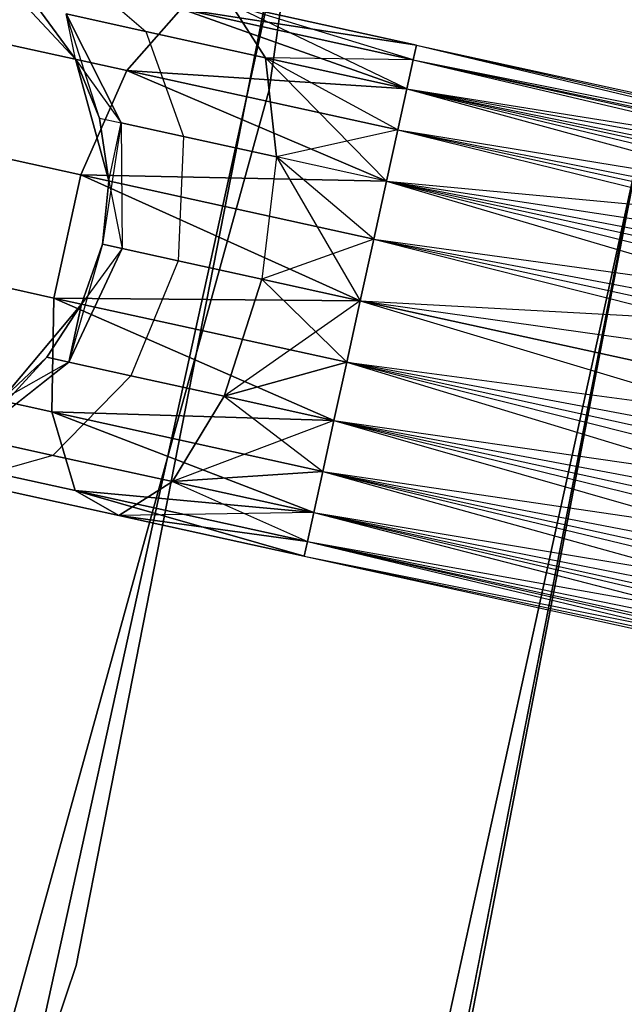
# Model space of a CAD drawing. Extents: x -91 to 91, y -91 to 262.
# Tile 250 of 256: x 59.71 to 62.01, y -16.05 to -12.31. Entities that reach past the tile are written whole.
import ezdxf

# ---------------------------------------------------------------- set-up
doc = ezdxf.new("R2010")
doc.units = 0
doc.header["$LTSCALE"] = 25.4
doc.layers.get('0').update_dxf_attribs({"linetype": 'CONTINUOUS'})

# ---------------------------------------------------------------- blocks, each defined once
blk = doc.blocks.new('ETE0_STL_1')
at = {"color": 0}
for p, q in [((60.6594, -12.5793, 327.5076), (61.7824, -4.554, 327.5076)), ((61.7824, -4.554, 328.5076), (60.6594, -12.5793, 328.5076)), ((60.6594, -12.5793, 327.5076), (61.7824, -4.554, 327.5076)), ((61.7824, -4.554, 328.5076), (60.6594, -12.5793, 328.5076)), ((59.9265, -15.9, 159.5), (61.4892, -7.9419, 159.5)), ((61.4892, -7.9419, 169), (59.9265, -15.9, 169)), ((61.4892, -7.9419, 169), (59.9265, -15.9, 169)), ((59.9265, -15.9, 159.5), (61.4892, -7.9419, 159.5)), ((61.4257, -16.0974, 158.5), (63.0014, -7.9421, 158.5)), ((63.0014, -7.9421, 159.5), (61.4257, -16.0974, 159.5)), ((61.4257, -16.0974, 158.5), (63.0014, -7.9421, 158.5)), ((63.0014, -7.9421, 159.5), (61.4257, -16.0974, 159.5)), ((62.9769, -8.1341, 159.5), (61.3764, -16.2846, 159.5)), ((61.3764, -16.2846, 169), (62.9769, -8.1341, 169)), ((62.9769, -8.1341, 159.5), (61.3764, -16.2846, 159.5)), ((61.3764, -16.2846, 169), (62.9769, -8.1341, 169)), ((61.3002, -9.2893, 330.5076), (59.5632, -17.2111, 330.5076)), ((59.5632, -17.2111, 321.0076), (61.3002, -9.2893, 321.0076)), ((59.5632, -17.2111, 321.0076), (61.3002, -9.2893, 321.0076)), ((61.3002, -9.2893, 330.5076), (59.5632, -17.2111, 330.5076)), ((61.0043, -17.6275, 330.5076), (62.7832, -9.514, 330.5076)), ((62.7832, -9.514, 321.0076), (61.0043, -17.6275, 321.0076)), ((61.0043, -17.6275, 330.5076), (62.7832, -9.514, 330.5076)), ((62.7832, -9.514, 321.0076), (61.0043, -17.6275, 321.0076)), ((59.9241, -12.4626, 327.5076), (59.5976, -12.1126, 327.5076)), ((59.5976, -12.1126, 163.5076), (59.9241, -12.4626, 163.5076)), ((59.9241, -12.4626, 327.5076), (59.5976, -12.1126, 327.5076)), ((59.5976, -12.1126, 163.5076), (59.9241, -12.4626, 163.5076)), ((59.9191, -12.1241, 320.6786), (60.1918, -12.3577, 320.9951)), ((59.9191, -12.1241, 320.6786), (60.1918, -12.3577, 320.9951)), ((59.9191, -12.1241, 169.3366), (60.1918, -12.3577, 169.0201)), ((59.9191, -12.1241, 169.3366), (60.1918, -12.3577, 169.0201)), ((59.9241, -12.4626, 322.0076), (59.7821, -12.2678, 322.0076)), ((59.7821, -12.2678, 322.0076), (59.9241, -12.4626, 327.5076)), ((59.7821, -12.2678, 322.0076), (59.9241, -12.4626, 327.5076)), ((59.9241, -12.4626, 322.0076), (59.7821, -12.2678, 322.0076)), ((59.9241, -12.4626, 168.0076), (59.7821, -12.2678, 168.0076)), ((59.7821, -12.2678, 168.0076), (59.9241, -12.4626, 163.5076)), ((59.7821, -12.2678, 168.0076), (59.9241, -12.4626, 163.5076)), ((59.9241, -12.4626, 168.0076), (59.7821, -12.2678, 168.0076)), ((60.1191, -12.5055, 319.4683), (60.3246, -12.2722, 319.8322)), ((60.1191, -12.5055, 319.4683), (60.3246, -12.2722, 319.8322)), ((60.3246, -12.2722, 170.183), (60.1191, -12.5055, 170.5469)), ((60.3246, -12.2722, 170.183), (60.1191, -12.5055, 170.5469)), ((60.3246, -12.2722, 319.8322), (61.1807, -12.5749, 319.4395)), ((60.3246, -12.2722, 319.8322), (61.1807, -12.5749, 319.4395)), ((60.3246, -12.2722, 319.8322), (61.2048, -12.4655, 319.653)), ((60.3246, -12.2722, 319.8322), (61.2048, -12.4655, 319.653)), ((60.3246, -12.2722, 319.8322), (61.2171, -12.4091, 319.8871)), ((60.3246, -12.2722, 319.8322), (61.2171, -12.4091, 319.8871)), ((61.1807, -12.5749, 170.5757), (60.3246, -12.2722, 170.183)), ((61.2048, -12.4655, 170.3622), (60.3246, -12.2722, 170.183)), ((61.1807, -12.5749, 170.5757), (60.3246, -12.2722, 170.183)), ((61.2048, -12.4655, 170.3622), (60.3246, -12.2722, 170.183)), ((61.2171, -12.4091, 170.1281), (60.3246, -12.2722, 170.183)), ((61.2171, -12.4091, 170.1281), (60.3246, -12.2722, 170.183)), ((60.5146, -12.2549, 320.2712), (61.2171, -12.4091, 319.8871)), ((60.5146, -12.2549, 320.2712), (61.2171, -12.4091, 320.1281)), ((60.5146, -12.2549, 320.2712), (61.2171, -12.4091, 319.8871)), ((61.1807, -12.5749, 320.5757), (60.5146, -12.2549, 320.2712)), ((60.5146, -12.2549, 320.2712), (60.6455, -12.4574, 320.6847)), ((61.1807, -12.5749, 320.5757), (60.5146, -12.2549, 320.2712)), ((61.2048, -12.4655, 320.3622), (60.5146, -12.2549, 320.2712)), ((61.2048, -12.4655, 320.3622), (60.5146, -12.2549, 320.2712)), ((60.5146, -12.2549, 320.2712), (61.2171, -12.4091, 320.1281)), ((60.5146, -12.2549, 320.2712), (60.6455, -12.4574, 320.6847)), ((61.2171, -12.4091, 169.8871), (60.5146, -12.2549, 169.744)), ((61.2171, -12.4091, 170.1281), (60.5146, -12.2549, 169.744)), ((61.2171, -12.4091, 170.1281), (60.5146, -12.2549, 169.744)), ((61.2171, -12.4091, 169.8871), (60.5146, -12.2549, 169.744)), ((61.2048, -12.4655, 169.653), (60.5146, -12.2549, 169.744)), ((61.2048, -12.4655, 169.653), (60.5146, -12.2549, 169.744)), ((60.6455, -12.4574, 169.3306), (60.5146, -12.2549, 169.744)), ((60.6455, -12.4574, 169.3306), (60.5146, -12.2549, 169.744)), ((59.2482, -12.3142, 320.0641), (60.1191, -12.5055, 319.4683)), ((59.2482, -12.3142, 320.0641), (60.1191, -12.5055, 319.4683)), ((60.1191, -12.5055, 170.5469), (59.2482, -12.3142, 169.9511)), ((60.1191, -12.5055, 170.5469), (59.2482, -12.3142, 169.9511)), ((59.8886, -12.2912, 321.4596), (60.1918, -12.3577, 320.9951)), ((59.8886, -12.2912, 321.4596), (60.1918, -12.3577, 320.9951)), ((59.8886, -12.2912, 321.4596), (60.0981, -12.704, 321.5811)), ((59.9241, -12.4626, 322.0076), (59.8886, -12.2912, 321.4596)), ((59.9241, -12.4626, 322.0076), (59.8886, -12.2912, 321.4596)), ((59.8886, -12.2912, 321.4596), (60.0981, -12.704, 321.5811)), ((60.1918, -12.3577, 169.0201), (59.8886, -12.2912, 168.5556)), ((60.1918, -12.3577, 169.0201), (59.8886, -12.2912, 168.5556)), ((60.0981, -12.704, 168.4341), (59.8886, -12.2912, 168.5556)), ((60.0153, -12.6858, 168.0076), (59.8886, -12.2912, 168.5556)), ((60.0981, -12.704, 168.4341), (59.8886, -12.2912, 168.5556)), ((60.0153, -12.6858, 168.0076), (59.8886, -12.2912, 168.5556)), ((59.9241, -12.4626, 168.0076), (59.8886, -12.2912, 168.5556)), ((59.9241, -12.4626, 168.0076), (59.8886, -12.2912, 168.5556)), ((60.1918, -12.3577, 320.9951), (60.6455, -12.4574, 320.6847)), ((60.1918, -12.3577, 320.9951), (60.6455, -12.4574, 320.6847)), ((60.1918, -12.3577, 320.9951), (60.3341, -12.7558, 321.2195)), ((60.1918, -12.3577, 320.9951), (60.3341, -12.7558, 321.2195)), ((60.1918, -12.3577, 169.0201), (60.3341, -12.7558, 168.7957)), ((60.6455, -12.4574, 169.3306), (60.1918, -12.3577, 169.0201)), ((60.6455, -12.4574, 169.3306), (60.1918, -12.3577, 169.0201)), ((60.1918, -12.3577, 169.0201), (60.3341, -12.7558, 168.7957)), ((61.2171, -12.4091, 319.8871), (61.2048, -12.4655, 319.653)), ((61.2048, -12.4655, 320.3622), (61.2171, -12.4091, 320.1281)), ((61.2171, -12.4091, 319.8871), (61.2048, -12.4655, 319.653)), ((61.2048, -12.4655, 320.3622), (61.2171, -12.4091, 320.1281)), ((61.2048, -12.4655, 169.653), (61.2171, -12.4091, 169.8871)), ((61.2171, -12.4091, 170.1281), (61.2048, -12.4655, 170.3622)), ((61.2171, -12.4091, 170.1281), (61.2048, -12.4655, 170.3622)), ((61.2048, -12.4655, 169.653), (61.2171, -12.4091, 169.8871)), ((61.2171, -12.4091, 320.1281), (64.1206, -13.0466, 319.6635)), ((61.2171, -12.4091, 319.8871), (64.1206, -13.0466, 319.6635)), ((61.2171, -12.4091, 319.8871), (64.1206, -13.0466, 319.6635)), ((61.2171, -12.4091, 320.1281), (64.1206, -13.0466, 319.6635)), ((61.2171, -12.4091, 320.1281), (64.1777, -13.1182, 320.1334)), ((61.2171, -12.4091, 320.1281), (64.1777, -13.1182, 320.1334)), ((61.2171, -12.4091, 169.8871), (68.7177, -14.1151, 169.653)), ((61.2171, -12.4091, 169.8871), (68.7177, -14.1151, 169.653)), ((61.2171, -12.4091, 169.8871), (68.7301, -14.0587, 170.1281)), ((61.2171, -12.4091, 169.8871), (68.7301, -14.0587, 170.1281)), ((61.2171, -12.4091, 170.1281), (68.7301, -14.0587, 170.1281)), ((61.2171, -12.4091, 170.1281), (68.7301, -14.0587, 170.1281)), ((60.0504, -12.9243, 327.5076), (59.9241, -12.4626, 327.5076)), ((59.9241, -12.4626, 163.5076), (60.0504, -12.9243, 163.5076)), ((60.0153, -12.6858, 322.0076), (59.9241, -12.4626, 327.5076)), ((60.0504, -12.9243, 327.5076), (59.9241, -12.4626, 327.5076)), ((60.0153, -12.6858, 322.0076), (59.9241, -12.4626, 322.0076)), ((59.9241, -12.4626, 322.0076), (59.9241, -12.4626, 327.5076)), ((60.0153, -12.6858, 322.0076), (59.9241, -12.4626, 327.5076)), ((59.9241, -12.4626, 322.0076), (59.9241, -12.4626, 327.5076)), ((59.9241, -12.4626, 322.0076), (60.0981, -12.704, 321.5811)), ((59.9241, -12.4626, 322.0076), (60.0981, -12.704, 321.5811)), ((60.0153, -12.6858, 322.0076), (59.9241, -12.4626, 322.0076)), ((60.0153, -12.6858, 168.0076), (59.9241, -12.4626, 168.0076)), ((59.9241, -12.4626, 163.5076), (60.0153, -12.6858, 168.0076)), ((59.9241, -12.4626, 163.5076), (60.0504, -12.9243, 163.5076)), ((59.9241, -12.4626, 168.0076), (59.9241, -12.4626, 163.5076)), ((59.9241, -12.4626, 168.0076), (59.9241, -12.4626, 163.5076)), ((60.0153, -12.6858, 168.0076), (59.9241, -12.4626, 168.0076)), ((59.9241, -12.4626, 163.5076), (60.0153, -12.6858, 168.0076)), ((60.6455, -12.4574, 320.6847), (61.1807, -12.5749, 320.5757)), ((60.6873, -12.8333, 320.9779), (60.6455, -12.4574, 320.6847)), ((61.1039, -12.9248, 320.8931), (60.6455, -12.4574, 320.6847)), ((60.6873, -12.8333, 320.9779), (60.6455, -12.4574, 320.6847)), ((61.1039, -12.9248, 320.8931), (60.6455, -12.4574, 320.6847)), ((61.1464, -12.731, 320.7561), (60.6455, -12.4574, 320.6847)), ((61.1464, -12.731, 320.7561), (60.6455, -12.4574, 320.6847)), ((60.6455, -12.4574, 320.6847), (61.1807, -12.5749, 320.5757)), ((61.2048, -12.4655, 169.653), (60.6455, -12.4574, 169.3306)), ((60.6455, -12.4574, 169.3306), (60.6873, -12.8333, 169.0373)), ((61.1807, -12.5749, 169.4395), (60.6455, -12.4574, 169.3306)), ((61.2048, -12.4655, 169.653), (60.6455, -12.4574, 169.3306)), ((61.1807, -12.5749, 169.4395), (60.6455, -12.4574, 169.3306)), ((61.1464, -12.731, 169.2591), (60.6455, -12.4574, 169.3306)), ((61.1464, -12.731, 169.2591), (60.6455, -12.4574, 169.3306)), ((60.6455, -12.4574, 169.3306), (60.6873, -12.8333, 169.0373)), ((61.2048, -12.4655, 319.653), (61.1807, -12.5749, 319.4395)), ((61.1807, -12.5749, 320.5757), (61.2048, -12.4655, 320.3622)), ((61.2048, -12.4655, 319.653), (61.1807, -12.5749, 319.4395)), ((61.1807, -12.5749, 320.5757), (61.2048, -12.4655, 320.3622)), ((61.1807, -12.5749, 169.4395), (61.2048, -12.4655, 169.653)), ((61.2048, -12.4655, 170.3622), (61.1807, -12.5749, 170.5757)), ((61.2048, -12.4655, 170.3622), (61.1807, -12.5749, 170.5757)), ((61.1807, -12.5749, 169.4395), (61.2048, -12.4655, 169.653)), ((61.2048, -12.4655, 319.653), (64.1206, -13.0466, 319.6635)), ((61.2048, -12.4655, 319.653), (64.1206, -13.0466, 319.6635)), ((61.2048, -12.4655, 320.3622), (64.1777, -13.1182, 320.1334)), ((61.2048, -12.4655, 320.3622), (64.1777, -13.1182, 320.1334)), ((61.2048, -12.4655, 169.653), (68.7177, -14.1151, 169.653)), ((61.2048, -12.4655, 169.653), (68.7177, -14.1151, 169.653)), ((61.2048, -12.4655, 170.3622), (68.7301, -14.0587, 170.1281)), ((61.2048, -12.4655, 170.3622), (68.7301, -14.0587, 170.1281)), ((61.2048, -12.4655, 170.3622), (68.6937, -14.2245, 170.5757)), ((61.2048, -12.4655, 170.3622), (68.6937, -14.2245, 170.5757)), ((59.9451, -12.9011, 319.2628), (60.1191, -12.5055, 319.4683)), ((59.9451, -12.9011, 319.2628), (60.1191, -12.5055, 319.4683)), ((60.1191, -12.5055, 170.5469), (59.9451, -12.9011, 170.7524)), ((60.1191, -12.5055, 170.5469), (59.9451, -12.9011, 170.7524)), ((60.1191, -12.5055, 319.4683), (61.1039, -12.9248, 319.1222)), ((60.1191, -12.5055, 319.4683), (61.1039, -12.9248, 319.1222)), ((60.1191, -12.5055, 319.4683), (61.1464, -12.731, 319.2591)), ((60.1191, -12.5055, 319.4683), (61.1464, -12.731, 319.2591)), ((60.1191, -12.5055, 319.4683), (61.1807, -12.5749, 319.4395)), ((60.1191, -12.5055, 319.4683), (61.1807, -12.5749, 319.4395)), ((61.1039, -12.9248, 170.8931), (60.1191, -12.5055, 170.5469)), ((61.1464, -12.731, 170.7561), (60.1191, -12.5055, 170.5469)), ((61.1039, -12.9248, 170.8931), (60.1191, -12.5055, 170.5469)), ((61.1464, -12.731, 170.7561), (60.1191, -12.5055, 170.5469)), ((61.1807, -12.5749, 170.5757), (60.1191, -12.5055, 170.5469)), ((61.1807, -12.5749, 170.5757), (60.1191, -12.5055, 170.5469)), ((58.4985, -20.3893, 327.5076), (60.6594, -12.5793, 327.5076)), ((60.6594, -12.5793, 328.5076), (58.4985, -20.3893, 328.5076)), ((58.4985, -20.3893, 327.5076), (60.6594, -12.5793, 327.5076)), ((60.6594, -12.5793, 328.5076), (58.4985, -20.3893, 328.5076)), ((60.6594, -12.5793, 327.5076), (60.6594, -12.5793, 328.5076)), ((60.6594, -12.5793, 327.5076), (60.6594, -12.5793, 328.5076)), ((61.1807, -12.5749, 319.4395), (61.1464, -12.731, 319.2591)), ((61.1464, -12.731, 320.7561), (61.1807, -12.5749, 320.5757)), ((61.1807, -12.5749, 319.4395), (61.1464, -12.731, 319.2591)), ((61.1464, -12.731, 320.7561), (61.1807, -12.5749, 320.5757)), ((61.1464, -12.731, 169.2591), (61.1807, -12.5749, 169.4395)), ((61.1807, -12.5749, 170.5757), (61.1464, -12.731, 170.7561)), ((61.1807, -12.5749, 170.5757), (61.1464, -12.731, 170.7561)), ((61.1464, -12.731, 169.2591), (61.1807, -12.5749, 169.4395)), ((61.1807, -12.5749, 319.4395), (64.0189, -13.198, 319.2211)), ((61.1807, -12.5749, 319.4395), (64.0189, -13.198, 319.2211)), ((61.1807, -12.5749, 319.4395), (64.1206, -13.0466, 319.6635)), ((61.1807, -12.5749, 319.4395), (64.1206, -13.0466, 319.6635)), ((61.1807, -12.5749, 320.5757), (64.1777, -13.1182, 320.1334)), ((61.1807, -12.5749, 320.5757), (64.1777, -13.1182, 320.1334)), ((61.1807, -12.5749, 320.5757), (64.1769, -13.3964, 320.5228)), ((61.1807, -12.5749, 320.5757), (64.1769, -13.3964, 320.5228)), ((61.1807, -12.5749, 169.4395), (68.6594, -14.3806, 169.2591)), ((61.1807, -12.5749, 169.4395), (68.6594, -14.3806, 169.2591)), ((61.1807, -12.5749, 169.4395), (68.7177, -14.1151, 169.653)), ((61.1807, -12.5749, 169.4395), (68.7177, -14.1151, 169.653)), ((61.1807, -12.5749, 170.5757), (68.6937, -14.2245, 170.5757)), ((61.1807, -12.5749, 170.5757), (68.6937, -14.2245, 170.5757)), ((59.0037, -12.6944, 319.9068), (59.9451, -12.9011, 319.2628)), ((59.0037, -12.6944, 319.9068), (59.9451, -12.9011, 319.2628)), ((59.9451, -12.9011, 170.7524), (59.0037, -12.6944, 170.1084)), ((59.9451, -12.9011, 170.7524), (59.0037, -12.6944, 170.1084)), ((60.0504, -12.9243, 322.0076), (60.0153, -12.6858, 322.0076)), ((60.0153, -12.6858, 322.0076), (60.0504, -12.9243, 327.5076)), ((60.0153, -12.6858, 322.0076), (60.0504, -12.9243, 327.5076)), ((60.0153, -12.6858, 322.0076), (60.0981, -12.704, 321.5811)), ((60.0153, -12.6858, 322.0076), (60.0981, -12.704, 321.5811)), ((60.0504, -12.9243, 322.0076), (60.0153, -12.6858, 322.0076)), ((60.0504, -12.9243, 168.0076), (60.0153, -12.6858, 168.0076)), ((60.0153, -12.6858, 168.0076), (60.0981, -12.704, 168.4341)), ((60.0153, -12.6858, 168.0076), (60.0981, -12.704, 168.4341)), ((60.0153, -12.6858, 168.0076), (60.0504, -12.9243, 163.5076)), ((60.0153, -12.6858, 168.0076), (60.0504, -12.9243, 163.5076)), ((60.0504, -12.9243, 168.0076), (60.0153, -12.6858, 168.0076)), ((60.0981, -12.704, 168.4341), (60.0275, -13.1643, 168.0076)), ((60.0981, -12.704, 168.4341), (60.0275, -13.1643, 168.0076)), ((60.0504, -12.9243, 322.0076), (60.0981, -12.704, 321.5811)), ((60.0504, -12.9243, 322.0076), (60.0981, -12.704, 321.5811)), ((60.0504, -12.9243, 168.0076), (60.0981, -12.704, 168.4341)), ((60.0504, -12.9243, 168.0076), (60.0981, -12.704, 168.4341)), ((60.0981, -12.704, 321.5811), (60.3341, -12.7558, 321.2195)), ((60.0981, -12.704, 321.5811), (60.3341, -12.7558, 321.2195)), ((60.0981, -12.704, 321.5811), (60.1018, -13.1806, 321.6249)), ((60.0981, -12.704, 321.5811), (60.1018, -13.1806, 321.6249)), ((60.3341, -12.7558, 168.7957), (60.0981, -12.704, 168.4341)), ((60.0981, -12.704, 168.4341), (60.1018, -13.1806, 168.3903)), ((60.3341, -12.7558, 168.7957), (60.0981, -12.704, 168.4341)), ((60.0981, -12.704, 168.4341), (60.1018, -13.1806, 168.3903)), ((61.1464, -12.731, 169.2591), (60.6873, -12.8333, 169.0373)), ((61.1464, -12.731, 169.2591), (60.6873, -12.8333, 169.0373)), ((61.1464, -12.731, 319.2591), (61.1039, -12.9248, 319.1222)), ((61.1039, -12.9248, 320.8931), (61.1464, -12.731, 320.7561)), ((61.1464, -12.731, 319.2591), (61.1039, -12.9248, 319.1222)), ((61.1039, -12.9248, 320.8931), (61.1464, -12.731, 320.7561)), ((61.1039, -12.9248, 169.1222), (61.1464, -12.731, 169.2591)), ((61.1464, -12.731, 170.7561), (61.1039, -12.9248, 170.8931)), ((61.1464, -12.731, 170.7561), (61.1039, -12.9248, 170.8931)), ((61.1039, -12.9248, 169.1222), (61.1464, -12.731, 169.2591)), ((61.1464, -12.731, 319.2591), (64.0189, -13.198, 319.2211)), ((61.1464, -12.731, 319.2591), (64.0189, -13.198, 319.2211)), ((61.1464, -12.731, 320.7561), (64.1769, -13.3964, 320.5228)), ((61.1464, -12.731, 320.7561), (64.1769, -13.3964, 320.5228)), ((61.1464, -12.731, 169.2591), (68.6594, -14.3806, 169.2591)), ((61.1464, -12.731, 169.2591), (68.6594, -14.3806, 169.2591)), ((61.1464, -12.731, 170.7561), (68.6937, -14.2245, 170.5757)), ((61.1464, -12.731, 170.7561), (68.6937, -14.2245, 170.5757)), ((61.1464, -12.731, 170.7561), (68.6169, -14.5744, 170.8931)), ((61.1464, -12.731, 170.7561), (68.6169, -14.5744, 170.8931)), ((60.3341, -12.7558, 321.2195), (60.3136, -13.2271, 321.3005)), ((60.3341, -12.7558, 321.2195), (60.3136, -13.2271, 321.3005)), ((60.3341, -12.7558, 168.7957), (60.3136, -13.2271, 168.7147)), ((60.3341, -12.7558, 168.7957), (60.3136, -13.2271, 168.7147)), ((60.3341, -12.7558, 321.2195), (60.6873, -12.8333, 320.9779)), ((60.3341, -12.7558, 321.2195), (60.6873, -12.8333, 320.9779)), ((60.6873, -12.8333, 169.0373), (60.3341, -12.7558, 168.7957)), ((60.6873, -12.8333, 169.0373), (60.3341, -12.7558, 168.7957)), ((60.6873, -12.8333, 320.9779), (60.6305, -13.2966, 321.0837)), ((60.6873, -12.8333, 320.9779), (60.6305, -13.2966, 321.0837)), ((60.6873, -12.8333, 169.0373), (60.6305, -13.2966, 168.9315)), ((60.6873, -12.8333, 169.0373), (60.6305, -13.2966, 168.9315)), ((61.0556, -13.145, 320.9785), (60.6873, -12.8333, 320.9779)), ((60.6873, -12.8333, 320.9779), (61.0042, -13.3787, 321.0076)), ((61.0556, -13.145, 320.9785), (60.6873, -12.8333, 320.9779)), ((61.1039, -12.9248, 320.8931), (60.6873, -12.8333, 320.9779)), ((61.1039, -12.9248, 320.8931), (60.6873, -12.8333, 320.9779)), ((60.6873, -12.8333, 320.9779), (61.0042, -13.3787, 321.0076)), ((61.1039, -12.9248, 169.1222), (60.6873, -12.8333, 169.0373)), ((61.1039, -12.9248, 169.1222), (60.6873, -12.8333, 169.0373)), ((61.0556, -13.145, 169.0367), (60.6873, -12.8333, 169.0373)), ((61.0556, -13.145, 169.0367), (60.6873, -12.8333, 169.0373)), ((59.8424, -13.3686, 319.2628), (59.9451, -12.9011, 319.2628)), ((59.8424, -13.3686, 319.2628), (59.9451, -12.9011, 319.2628)), ((59.9451, -12.9011, 170.7524), (59.8424, -13.3686, 170.7524)), ((59.9451, -12.9011, 170.7524), (59.8424, -13.3686, 170.7524)), ((59.9451, -12.9011, 319.2628), (61.0042, -13.3787, 319.0076)), ((59.9451, -12.9011, 319.2628), (61.0042, -13.3787, 319.0076)), ((59.9451, -12.9011, 319.2628), (61.0556, -13.145, 319.0367)), ((59.9451, -12.9011, 319.2628), (61.0556, -13.145, 319.0367)), ((59.9451, -12.9011, 319.2628), (61.1039, -12.9248, 319.1222)), ((59.9451, -12.9011, 319.2628), (61.1039, -12.9248, 319.1222)), ((61.0042, -13.3787, 171.0076), (59.9451, -12.9011, 170.7524)), ((61.0556, -13.145, 170.9785), (59.9451, -12.9011, 170.7524)), ((61.0042, -13.3787, 171.0076), (59.9451, -12.9011, 170.7524)), ((61.0556, -13.145, 170.9785), (59.9451, -12.9011, 170.7524)), ((61.1039, -12.9248, 170.8931), (59.9451, -12.9011, 170.7524)), ((61.1039, -12.9248, 170.8931), (59.9451, -12.9011, 170.7524)), ((60.0275, -13.1643, 327.5076), (60.0504, -12.9243, 327.5076)), ((60.0504, -12.9243, 163.5076), (60.0275, -13.1643, 163.5076)), ((60.0275, -13.1643, 322.0076), (60.0504, -12.9243, 322.0076)), ((60.0275, -13.1643, 327.5076), (60.0504, -12.9243, 327.5076)), ((60.0275, -13.1643, 322.0076), (60.0504, -12.9243, 322.0076)), ((60.0275, -13.1643, 168.0076), (60.0504, -12.9243, 168.0076)), ((60.0275, -13.1643, 168.0076), (60.0504, -12.9243, 168.0076)), ((60.0504, -12.9243, 163.5076), (60.0275, -13.1643, 163.5076)), ((60.0504, -12.9243, 322.0076), (60.0504, -12.9243, 327.5076)), ((60.0504, -12.9243, 322.0076), (60.0504, -12.9243, 327.5076)), ((60.0504, -12.9243, 322.0076), (60.1018, -13.1806, 321.6249)), ((60.0504, -12.9243, 322.0076), (60.1018, -13.1806, 321.6249)), ((60.0504, -12.9243, 168.0076), (60.0504, -12.9243, 163.5076)), ((60.0504, -12.9243, 168.0076), (60.0504, -12.9243, 163.5076)), ((61.1039, -12.9248, 319.1222), (61.0556, -13.145, 319.0367)), ((61.0556, -13.145, 320.9785), (61.1039, -12.9248, 320.8931)), ((61.1039, -12.9248, 319.1222), (61.0556, -13.145, 319.0367)), ((61.0556, -13.145, 320.9785), (61.1039, -12.9248, 320.8931)), ((61.0556, -13.145, 169.0367), (61.1039, -12.9248, 169.1222)), ((61.1039, -12.9248, 170.8931), (61.0556, -13.145, 170.9785)), ((61.1039, -12.9248, 170.8931), (61.0556, -13.145, 170.9785)), ((61.0556, -13.145, 169.0367), (61.1039, -12.9248, 169.1222)), ((61.1039, -12.9248, 319.1222), (63.8957, -13.5378, 318.9072)), ((61.1039, -12.9248, 319.1222), (63.8957, -13.5378, 318.9072)), ((61.1039, -12.9248, 319.1222), (64.0189, -13.198, 319.2211)), ((61.1039, -12.9248, 319.1222), (64.0189, -13.198, 319.2211)), ((61.1039, -12.9248, 320.8931), (64.1769, -13.3964, 320.5228)), ((61.1039, -12.9248, 320.8931), (64.1769, -13.3964, 320.5228)), ((61.1039, -12.9248, 320.8931), (64.1185, -13.8175, 320.7428)), ((61.1039, -12.9248, 320.8931), (64.1185, -13.8175, 320.7428)), ((61.1039, -12.9248, 169.1222), (68.5685, -14.7946, 169.0367)), ((61.1039, -12.9248, 169.1222), (68.5685, -14.7946, 169.0367)), ((61.1039, -12.9248, 169.1222), (68.6594, -14.3806, 169.2591)), ((61.1039, -12.9248, 169.1222), (68.6594, -14.3806, 169.2591)), ((61.1039, -12.9248, 170.8931), (68.6169, -14.5744, 170.8931)), ((61.1039, -12.9248, 170.8931), (68.6169, -14.5744, 170.8931)), ((61.0556, -13.145, 169.0367), (60.6305, -13.2966, 168.9315)), ((61.0556, -13.145, 169.0367), (60.6305, -13.2966, 168.9315)), ((61.0556, -13.145, 319.0367), (61.0042, -13.3787, 319.0076)), ((61.0042, -13.3787, 321.0076), (61.0556, -13.145, 320.9785)), ((61.0556, -13.145, 319.0367), (61.0042, -13.3787, 319.0076)), ((61.0042, -13.3787, 321.0076), (61.0556, -13.145, 320.9785)), ((61.0042, -13.3787, 169.0076), (61.0556, -13.145, 169.0367)), ((61.0556, -13.145, 170.9785), (61.0042, -13.3787, 171.0076)), ((61.0556, -13.145, 170.9785), (61.0042, -13.3787, 171.0076)), ((61.0042, -13.3787, 169.0076), (61.0556, -13.145, 169.0367)), ((61.0556, -13.145, 319.0367), (63.8957, -13.5378, 318.9072)), ((61.0556, -13.145, 319.0367), (63.8957, -13.5378, 318.9072)), ((61.0556, -13.145, 320.9785), (64.1185, -13.8175, 320.7428)), ((61.0556, -13.145, 320.9785), (64.1185, -13.8175, 320.7428)), ((61.0556, -13.145, 169.0367), (68.5685, -14.7946, 169.0367)), ((61.0556, -13.145, 169.0367), (68.5685, -14.7946, 169.0367)), ((61.0556, -13.145, 170.9785), (68.6169, -14.5744, 170.8931)), ((61.0556, -13.145, 170.9785), (68.6169, -14.5744, 170.8931)), ((61.0556, -13.145, 170.9785), (68.5172, -15.0283, 171.0076)), ((61.0556, -13.145, 170.9785), (68.5172, -15.0283, 171.0076)), ((58.901, -13.1619, 319.9068), (59.8424, -13.3686, 319.2628)), ((58.901, -13.1619, 319.9068), (59.8424, -13.3686, 319.2628)), ((59.8424, -13.3686, 170.7524), (58.901, -13.1619, 170.1084)), ((59.8424, -13.3686, 170.7524), (58.901, -13.1619, 170.1084)), ((60.0275, -13.1643, 322.0076), (59.8988, -13.6118, 321.5811)), ((60.0275, -13.1643, 322.0076), (59.8988, -13.6118, 321.5811)), ((59.8988, -13.6118, 321.5811), (60.1018, -13.1806, 321.6249)), ((59.8988, -13.6118, 321.5811), (60.1018, -13.1806, 321.6249)), ((60.1018, -13.1806, 168.3903), (59.8988, -13.6118, 168.4341)), ((60.1018, -13.1806, 168.3903), (59.8988, -13.6118, 168.4341)), ((59.9478, -13.3918, 327.5076), (60.0275, -13.1643, 327.5076)), ((60.0275, -13.1643, 163.5076), (59.9478, -13.3918, 163.5076)), ((59.9478, -13.3918, 322.0076), (60.0275, -13.1643, 322.0076)), ((59.9478, -13.3918, 327.5076), (60.0275, -13.1643, 327.5076)), ((59.9478, -13.3918, 322.0076), (60.0275, -13.1643, 322.0076)), ((59.9478, -13.3918, 168.0076), (60.0275, -13.1643, 168.0076)), ((59.9478, -13.3918, 168.0076), (60.0275, -13.1643, 168.0076)), ((60.0275, -13.1643, 163.5076), (59.9478, -13.3918, 163.5076)), ((60.1018, -13.1806, 168.3903), (59.9478, -13.3918, 168.0076)), ((60.1018, -13.1806, 168.3903), (59.9478, -13.3918, 168.0076)), ((60.0275, -13.1643, 322.0076), (60.0275, -13.1643, 327.5076)), ((60.0275, -13.1643, 322.0076), (60.0275, -13.1643, 327.5076)), ((60.1018, -13.1806, 321.6249), (60.0275, -13.1643, 322.0076)), ((60.1018, -13.1806, 321.6249), (60.0275, -13.1643, 322.0076)), ((60.0275, -13.1643, 168.0076), (60.1018, -13.1806, 168.3903)), ((60.0275, -13.1643, 168.0076), (60.1018, -13.1806, 168.3903)), ((60.0275, -13.1643, 168.0076), (60.0275, -13.1643, 163.5076)), ((60.0275, -13.1643, 168.0076), (60.0275, -13.1643, 163.5076)), ((60.3136, -13.2271, 321.3005), (60.1018, -13.1806, 321.6249)), ((60.3136, -13.2271, 321.3005), (60.1018, -13.1806, 321.6249)), ((60.1018, -13.1806, 168.3903), (60.3136, -13.2271, 168.7147)), ((60.1018, -13.1806, 168.3903), (60.3136, -13.2271, 168.7147)), ((60.3136, -13.2271, 321.3005), (60.1348, -13.6636, 321.2195)), ((60.3136, -13.2271, 321.3005), (60.1348, -13.6636, 321.2195)), ((60.3136, -13.2271, 168.7147), (60.1348, -13.6636, 168.7957)), ((60.3136, -13.2271, 168.7147), (60.1348, -13.6636, 168.7957)), ((60.6305, -13.2966, 321.0837), (60.3136, -13.2271, 321.3005)), ((60.6305, -13.2966, 321.0837), (60.3136, -13.2271, 321.3005)), ((60.3136, -13.2271, 168.7147), (60.6305, -13.2966, 168.9315)), ((60.3136, -13.2271, 168.7147), (60.6305, -13.2966, 168.9315)), ((60.6305, -13.2966, 321.0837), (60.488, -13.7412, 320.9779)), ((60.6305, -13.2966, 321.0837), (60.488, -13.7412, 320.9779)), ((60.488, -13.7412, 169.0373), (60.6305, -13.2966, 168.9315)), ((60.488, -13.7412, 169.0373), (60.6305, -13.2966, 168.9315)), ((61.0042, -13.3787, 321.0076), (60.6305, -13.2966, 321.0837)), ((60.6305, -13.2966, 321.0837), (60.9529, -13.6125, 320.9785)), ((60.6305, -13.2966, 321.0837), (60.9529, -13.6125, 320.9785)), ((61.0042, -13.3787, 321.0076), (60.6305, -13.2966, 321.0837)), ((60.6305, -13.2966, 168.9315), (61.0042, -13.3787, 169.0076)), ((60.6305, -13.2966, 168.9315), (61.0042, -13.3787, 169.0076)), ((59.8347, -13.8008, 319.4683), (59.8424, -13.3686, 319.2628)), ((59.8347, -13.8008, 319.4683), (59.8424, -13.3686, 319.2628)), ((59.8424, -13.3686, 170.7524), (59.8347, -13.8008, 170.5469)), ((59.8424, -13.3686, 170.7524), (59.8347, -13.8008, 170.5469)), ((59.8424, -13.3686, 319.2628), (60.9046, -13.8326, 319.1222)), ((59.8424, -13.3686, 319.2628), (60.9046, -13.8326, 319.1222)), ((59.8424, -13.3686, 319.2628), (60.9529, -13.6125, 319.0367)), ((59.8424, -13.3686, 319.2628), (60.9529, -13.6125, 319.0367)), ((59.8424, -13.3686, 319.2628), (61.0042, -13.3787, 319.0076)), ((59.8424, -13.3686, 319.2628), (61.0042, -13.3787, 319.0076)), ((60.9046, -13.8326, 170.8931), (59.8424, -13.3686, 170.7524)), ((60.9529, -13.6125, 170.9785), (59.8424, -13.3686, 170.7524)), ((60.9046, -13.8326, 170.8931), (59.8424, -13.3686, 170.7524)), ((60.9529, -13.6125, 170.9785), (59.8424, -13.3686, 170.7524)), ((61.0042, -13.3787, 171.0076), (59.8424, -13.3686, 170.7524)), ((61.0042, -13.3787, 171.0076), (59.8424, -13.3686, 170.7524)), ((59.6396, -13.758, 327.5076), (59.9478, -13.3918, 327.5076)), ((59.9478, -13.3918, 163.5076), (59.6396, -13.758, 163.5076)), ((59.6396, -13.758, 327.5076), (59.9478, -13.3918, 327.5076)), ((59.9478, -13.3918, 163.5076), (59.6396, -13.758, 163.5076)), ((59.816, -13.5936, 322.0076), (59.9478, -13.3918, 327.5076)), ((59.816, -13.5936, 322.0076), (59.9478, -13.3918, 327.5076)), ((59.816, -13.5936, 322.0076), (59.9478, -13.3918, 322.0076)), ((59.816, -13.5936, 322.0076), (59.9478, -13.3918, 322.0076)), ((59.816, -13.5936, 168.0076), (59.9478, -13.3918, 168.0076)), ((59.9478, -13.3918, 163.5076), (59.816, -13.5936, 168.0076)), ((59.816, -13.5936, 168.0076), (59.9478, -13.3918, 168.0076)), ((59.9478, -13.3918, 163.5076), (59.816, -13.5936, 168.0076)), ((59.9478, -13.3918, 322.0076), (59.8988, -13.6118, 321.5811)), ((59.9478, -13.3918, 322.0076), (59.8988, -13.6118, 321.5811)), ((59.8988, -13.6118, 168.4341), (59.9478, -13.3918, 168.0076)), ((59.8988, -13.6118, 168.4341), (59.9478, -13.3918, 168.0076)), ((59.9478, -13.3918, 322.0076), (59.9478, -13.3918, 327.5076)), ((59.9478, -13.3918, 322.0076), (59.9478, -13.3918, 327.5076)), ((59.9478, -13.3918, 168.0076), (59.9478, -13.3918, 163.5076)), ((59.9478, -13.3918, 168.0076), (59.9478, -13.3918, 163.5076)), ((61.0042, -13.3787, 169.0076), (60.488, -13.7412, 169.0373)), ((61.0042, -13.3787, 169.0076), (60.488, -13.7412, 169.0373)), ((60.9529, -13.6125, 320.9785), (61.0042, -13.3787, 321.0076)), ((61.0042, -13.3787, 319.0076), (60.9529, -13.6125, 319.0367)), ((60.9529, -13.6125, 320.9785), (61.0042, -13.3787, 321.0076)), ((61.0042, -13.3787, 319.0076), (60.9529, -13.6125, 319.0367)), ((60.9529, -13.6125, 169.0367), (61.0042, -13.3787, 169.0076)), ((61.0042, -13.3787, 171.0076), (60.9529, -13.6125, 170.9785)), ((60.9529, -13.6125, 169.0367), (61.0042, -13.3787, 169.0076)), ((61.0042, -13.3787, 171.0076), (60.9529, -13.6125, 170.9785)), ((63.7793, -13.988, 318.794), (61.0042, -13.3787, 319.0076)), ((61.0042, -13.3787, 319.0076), (63.8957, -13.5378, 318.9072)), ((61.0042, -13.3787, 319.0076), (63.8957, -13.5378, 318.9072)), ((61.0042, -13.3787, 321.0076), (64.1185, -13.8175, 320.7428)), ((61.0042, -13.3787, 321.0076), (64.1185, -13.8175, 320.7428)), ((61.0042, -13.3787, 321.0076), (64.0158, -14.285, 320.7428)), ((61.0042, -13.3787, 321.0076), (64.0158, -14.285, 320.7428)), ((63.7793, -13.988, 318.794), (61.0042, -13.3787, 319.0076)), ((61.0042, -13.3787, 169.0076), (68.5172, -15.0283, 169.0076)), ((61.0042, -13.3787, 169.0076), (68.5172, -15.0283, 169.0076)), ((61.0042, -13.3787, 171.0076), (68.5172, -15.0283, 171.0076)), ((61.0042, -13.3787, 171.0076), (68.5172, -15.0283, 171.0076)), ((59.816, -13.5936, 322.0076), (59.5356, -13.8988, 321.4596)), ((59.816, -13.5936, 322.0076), (59.5356, -13.8988, 321.4596)), ((59.6396, -13.758, 322.0076), (59.816, -13.5936, 322.0076)), ((59.816, -13.5936, 322.0076), (59.6396, -13.758, 327.5076)), ((59.816, -13.5936, 322.0076), (59.6396, -13.758, 327.5076)), ((59.6396, -13.758, 322.0076), (59.816, -13.5936, 322.0076)), ((59.6396, -13.758, 168.0076), (59.816, -13.5936, 168.0076)), ((59.816, -13.5936, 168.0076), (59.6396, -13.758, 163.5076)), ((59.816, -13.5936, 168.0076), (59.6396, -13.758, 163.5076)), ((59.6396, -13.758, 168.0076), (59.816, -13.5936, 168.0076)), ((59.816, -13.5936, 322.0076), (59.8988, -13.6118, 321.5811)), ((59.816, -13.5936, 322.0076), (59.8988, -13.6118, 321.5811)), ((59.8988, -13.6118, 168.4341), (59.816, -13.5936, 168.0076)), ((59.8988, -13.6118, 168.4341), (59.816, -13.5936, 168.0076)), ((58.9637, -13.6096, 320.0641), (59.8347, -13.8008, 319.4683)), ((58.9637, -13.6096, 320.0641), (59.8347, -13.8008, 319.4683)), ((59.8347, -13.8008, 170.5469), (58.9637, -13.6096, 169.9511)), ((59.8347, -13.8008, 170.5469), (58.9637, -13.6096, 169.9511)), ((59.5356, -13.8988, 321.4596), (59.8988, -13.6118, 321.5811)), ((59.5356, -13.8988, 321.4596), (59.8988, -13.6118, 321.5811)), ((59.8988, -13.6118, 168.4341), (59.5356, -13.8988, 168.5556)), ((59.8988, -13.6118, 168.4341), (59.5356, -13.8988, 168.5556)), ((59.8988, -13.6118, 168.4341), (59.6396, -13.758, 168.0076)), ((59.8988, -13.6118, 168.4341), (59.6396, -13.758, 168.0076)), ((59.8988, -13.6118, 321.5811), (60.1348, -13.6636, 321.2195)), ((59.8988, -13.6118, 321.5811), (60.1348, -13.6636, 321.2195)), ((60.1348, -13.6636, 168.7957), (59.8988, -13.6118, 168.4341)), ((60.1348, -13.6636, 168.7957), (59.8988, -13.6118, 168.4341)), ((60.488, -13.7412, 320.9779), (60.9529, -13.6125, 320.9785)), ((60.488, -13.7412, 320.9779), (60.9529, -13.6125, 320.9785)), ((60.9529, -13.6125, 169.0367), (60.488, -13.7412, 169.0373)), ((60.9529, -13.6125, 169.0367), (60.488, -13.7412, 169.0373)), ((60.9046, -13.8326, 320.8931), (60.9529, -13.6125, 320.9785)), ((60.9529, -13.6125, 319.0367), (60.9046, -13.8326, 319.1222)), ((60.9046, -13.8326, 320.8931), (60.9529, -13.6125, 320.9785)), ((60.9529, -13.6125, 319.0367), (60.9046, -13.8326, 319.1222)), ((60.9529, -13.6125, 170.9785), (60.9046, -13.8326, 170.8931)), ((60.9046, -13.8326, 169.1222), (60.9529, -13.6125, 169.0367)), ((60.9046, -13.8326, 169.1222), (60.9529, -13.6125, 169.0367)), ((60.9529, -13.6125, 170.9785), (60.9046, -13.8326, 170.8931)), ((60.9529, -13.6125, 320.9785), (64.0158, -14.285, 320.7428)), ((60.9529, -13.6125, 320.9785), (64.0158, -14.285, 320.7428)), ((60.9529, -13.6125, 319.0367), (63.6964, -14.4456, 318.9072)), ((60.9529, -13.6125, 319.0367), (63.6964, -14.4456, 318.9072)), ((60.9529, -13.6125, 319.0367), (63.7793, -13.988, 318.794)), ((60.9529, -13.6125, 319.0367), (63.7793, -13.988, 318.794)), ((68.5172, -15.0283, 171.0076), (60.9529, -13.6125, 170.9785)), ((60.9529, -13.6125, 170.9785), (68.4175, -15.4822, 170.8931)), ((60.9529, -13.6125, 170.9785), (68.4175, -15.4822, 170.8931)), ((60.9529, -13.6125, 169.0367), (68.4659, -15.2621, 169.0367)), ((60.9529, -13.6125, 169.0367), (68.4659, -15.2621, 169.0367)), ((68.5172, -15.0283, 171.0076), (60.9529, -13.6125, 170.9785)), ((60.1348, -13.6636, 321.2195), (59.8388, -13.9654, 320.9951)), ((60.1348, -13.6636, 321.2195), (59.8388, -13.9654, 320.9951)), ((60.1348, -13.6636, 168.7957), (59.8388, -13.9654, 169.0201)), ((60.1348, -13.6636, 168.7957), (59.8388, -13.9654, 169.0201)), ((60.1348, -13.6636, 321.2195), (60.488, -13.7412, 320.9779)), ((60.1348, -13.6636, 321.2195), (60.488, -13.7412, 320.9779)), ((60.488, -13.7412, 169.0373), (60.1348, -13.6636, 168.7957)), ((60.488, -13.7412, 169.0373), (60.1348, -13.6636, 168.7957)), ((60.488, -13.7412, 320.9779), (60.2925, -14.065, 320.6847)), ((60.488, -13.7412, 320.9779), (60.2925, -14.065, 320.6847)), ((60.2925, -14.065, 169.3306), (60.488, -13.7412, 169.0373)), ((60.2925, -14.065, 169.3306), (60.488, -13.7412, 169.0373)), ((60.488, -13.7412, 320.9779), (60.9046, -13.8326, 320.8931)), ((60.488, -13.7412, 320.9779), (60.9046, -13.8326, 320.8931)), ((60.488, -13.7412, 320.9779), (60.862, -14.0264, 320.7561)), ((60.488, -13.7412, 320.9779), (60.862, -14.0264, 320.7561)), ((60.9046, -13.8326, 169.1222), (60.488, -13.7412, 169.0373)), ((60.9046, -13.8326, 169.1222), (60.488, -13.7412, 169.0373)), ((59.9236, -14.0987, 319.8322), (59.8347, -13.8008, 319.4683)), ((59.8347, -13.8008, 319.4683), (60.8277, -14.1825, 319.4395)), ((59.8347, -13.8008, 319.4683), (60.8277, -14.1825, 319.4395)), ((59.8347, -13.8008, 319.4683), (60.862, -14.0264, 319.2591)), ((59.8347, -13.8008, 319.4683), (60.862, -14.0264, 319.2591)), ((59.8347, -13.8008, 319.4683), (60.9046, -13.8326, 319.1222)), ((59.8347, -13.8008, 319.4683), (60.9046, -13.8326, 319.1222)), ((59.9236, -14.0987, 319.8322), (59.8347, -13.8008, 319.4683)), ((60.8277, -14.1825, 170.5757), (59.8347, -13.8008, 170.5469)), ((59.8347, -13.8008, 170.5469), (59.9236, -14.0987, 170.183)), ((60.862, -14.0264, 170.7561), (59.8347, -13.8008, 170.5469)), ((60.8277, -14.1825, 170.5757), (59.8347, -13.8008, 170.5469)), ((60.862, -14.0264, 170.7561), (59.8347, -13.8008, 170.5469)), ((60.9046, -13.8326, 170.8931), (59.8347, -13.8008, 170.5469)), ((60.9046, -13.8326, 170.8931), (59.8347, -13.8008, 170.5469)), ((59.8347, -13.8008, 170.5469), (59.9236, -14.0987, 170.183)), ((60.9046, -13.8326, 169.1222), (60.2925, -14.065, 169.3306)), ((60.9046, -13.8326, 169.1222), (60.2925, -14.065, 169.3306)), ((60.862, -14.0264, 320.7561), (60.9046, -13.8326, 320.8931)), ((60.9046, -13.8326, 319.1222), (60.862, -14.0264, 319.2591)), ((60.862, -14.0264, 320.7561), (60.9046, -13.8326, 320.8931)), ((60.9046, -13.8326, 319.1222), (60.862, -14.0264, 319.2591)), ((60.9046, -13.8326, 170.8931), (60.862, -14.0264, 170.7561)), ((60.862, -14.0264, 169.2591), (60.9046, -13.8326, 169.1222)), ((60.862, -14.0264, 169.2591), (60.9046, -13.8326, 169.1222)), ((60.9046, -13.8326, 170.8931), (60.862, -14.0264, 170.7561)), ((60.9046, -13.8326, 320.8931), (64.0158, -14.285, 320.7428)), ((60.9046, -13.8326, 320.8931), (64.0158, -14.285, 320.7428)), ((60.9046, -13.8326, 320.8931), (63.8925, -14.6918, 320.5228)), ((60.9046, -13.8326, 320.8931), (63.8925, -14.6918, 320.5228)), ((60.9046, -13.8326, 319.1222), (63.6964, -14.4456, 318.9072)), ((60.9046, -13.8326, 319.1222), (63.6964, -14.4456, 318.9072)), ((60.9046, -13.8326, 170.8931), (68.4175, -15.4822, 170.8931)), ((60.9046, -13.8326, 170.8931), (68.4175, -15.4822, 170.8931)), ((60.9046, -13.8326, 169.1222), (68.375, -15.676, 169.2591)), ((60.9046, -13.8326, 169.1222), (68.375, -15.676, 169.2591)), ((60.9046, -13.8326, 169.1222), (68.4659, -15.2621, 169.0367)), ((60.9046, -13.8326, 169.1222), (68.4659, -15.2621, 169.0367)), ((59.5356, -13.8988, 321.4596), (59.8388, -13.9654, 320.9951)), ((59.5356, -13.8988, 321.4596), (59.8388, -13.9654, 320.9951)), ((59.8388, -13.9654, 169.0201), (59.5356, -13.8988, 168.5556)), ((59.8388, -13.9654, 169.0201), (59.5356, -13.8988, 168.5556)), ((59.1775, -13.9349, 320.3427), (59.9236, -14.0987, 319.8322)), ((59.1775, -13.9349, 320.3427), (59.9236, -14.0987, 319.8322)), ((59.9236, -14.0987, 170.183), (59.1775, -13.9349, 169.6726)), ((59.9236, -14.0987, 170.183), (59.1775, -13.9349, 169.6726)), ((59.8388, -13.9654, 320.9951), (59.4933, -14.0633, 320.6786)), ((59.8388, -13.9654, 320.9951), (59.4933, -14.0633, 320.6786)), ((59.8388, -13.9654, 169.0201), (59.4933, -14.0633, 169.3366)), ((59.8388, -13.9654, 169.0201), (59.4933, -14.0633, 169.3366)), ((59.8388, -13.9654, 320.9951), (60.2925, -14.065, 320.6847)), ((59.8388, -13.9654, 320.9951), (60.2925, -14.065, 320.6847)), ((60.2925, -14.065, 169.3306), (59.8388, -13.9654, 169.0201)), ((60.2925, -14.065, 169.3306), (59.8388, -13.9654, 169.0201)), ((60.2925, -14.065, 320.6847), (60.862, -14.0264, 320.7561)), ((60.2925, -14.065, 320.6847), (60.862, -14.0264, 320.7561)), ((60.862, -14.0264, 169.2591), (60.2925, -14.065, 169.3306)), ((60.862, -14.0264, 169.2591), (60.2925, -14.065, 169.3306)), ((60.8277, -14.1825, 320.5757), (60.862, -14.0264, 320.7561)), ((60.862, -14.0264, 319.2591), (60.8277, -14.1825, 319.4395)), ((60.8277, -14.1825, 320.5757), (60.862, -14.0264, 320.7561)), ((60.862, -14.0264, 319.2591), (60.8277, -14.1825, 319.4395)), ((60.862, -14.0264, 170.7561), (60.8277, -14.1825, 170.5757)), ((60.8277, -14.1825, 169.4395), (60.862, -14.0264, 169.2591)), ((60.8277, -14.1825, 169.4395), (60.862, -14.0264, 169.2591)), ((60.862, -14.0264, 170.7561), (60.8277, -14.1825, 170.5757)), ((60.862, -14.0264, 320.7561), (63.8925, -14.6918, 320.5228)), ((60.862, -14.0264, 320.7561), (63.8925, -14.6918, 320.5228)), ((60.862, -14.0264, 319.2591), (63.6659, -14.8057, 319.2211)), ((60.862, -14.0264, 319.2591), (63.6659, -14.8057, 319.2211)), ((60.862, -14.0264, 319.2591), (63.6964, -14.4456, 318.9072)), ((60.862, -14.0264, 319.2591), (63.6964, -14.4456, 318.9072)), ((60.862, -14.0264, 170.7561), (68.4175, -15.4822, 170.8931)), ((60.862, -14.0264, 170.7561), (68.4175, -15.4822, 170.8931)), ((60.862, -14.0264, 170.7561), (68.3407, -15.8322, 170.5757)), ((60.862, -14.0264, 170.7561), (68.3407, -15.8322, 170.5757)), ((60.862, -14.0264, 169.2591), (68.375, -15.676, 169.2591)), ((60.862, -14.0264, 169.2591), (68.375, -15.676, 169.2591)), ((59.4933, -14.0633, 320.6786), (60.0888, -14.1941, 320.2712)), ((59.4933, -14.0633, 320.6786), (60.0888, -14.1941, 320.2712)), ((60.0888, -14.1941, 169.744), (59.4933, -14.0633, 169.3366)), ((60.0888, -14.1941, 169.744), (59.4933, -14.0633, 169.3366)), ((60.2925, -14.065, 320.6847), (60.0888, -14.1941, 320.2712)), ((60.2925, -14.065, 320.6847), (60.0888, -14.1941, 320.2712)), ((60.0888, -14.1941, 169.744), (60.2925, -14.065, 169.3306)), ((60.0888, -14.1941, 169.744), (60.2925, -14.065, 169.3306)), ((60.2925, -14.065, 320.6847), (60.8277, -14.1825, 320.5757)), ((60.2925, -14.065, 320.6847), (60.8277, -14.1825, 320.5757)), ((60.2925, -14.065, 320.6847), (60.8037, -14.292, 320.3622)), ((60.2925, -14.065, 320.6847), (60.8037, -14.292, 320.3622)), ((60.8277, -14.1825, 169.4395), (60.2925, -14.065, 169.3306)), ((60.8277, -14.1825, 169.4395), (60.2925, -14.065, 169.3306)), ((60.0888, -14.1941, 320.2712), (59.9236, -14.0987, 319.8322)), ((59.9236, -14.0987, 319.8322), (60.7913, -14.3483, 319.8871)), ((59.9236, -14.0987, 319.8322), (60.7913, -14.3483, 319.8871)), ((59.9236, -14.0987, 319.8322), (60.8037, -14.292, 319.653)), ((59.9236, -14.0987, 319.8322), (60.8037, -14.292, 319.653)), ((59.9236, -14.0987, 319.8322), (60.8277, -14.1825, 319.4395)), ((59.9236, -14.0987, 319.8322), (60.8277, -14.1825, 319.4395)), ((60.0888, -14.1941, 320.2712), (59.9236, -14.0987, 319.8322)), ((60.7913, -14.3483, 170.1281), (59.9236, -14.0987, 170.183)), ((59.9236, -14.0987, 170.183), (60.0888, -14.1941, 169.744)), ((60.8037, -14.292, 170.3622), (59.9236, -14.0987, 170.183)), ((60.7913, -14.3483, 170.1281), (59.9236, -14.0987, 170.183)), ((60.8037, -14.292, 170.3622), (59.9236, -14.0987, 170.183)), ((60.8277, -14.1825, 170.5757), (59.9236, -14.0987, 170.183)), ((60.8277, -14.1825, 170.5757), (59.9236, -14.0987, 170.183)), ((59.9236, -14.0987, 170.183), (60.0888, -14.1941, 169.744)), ((60.8277, -14.1825, 169.4395), (60.0888, -14.1941, 169.744)), ((60.8277, -14.1825, 169.4395), (60.0888, -14.1941, 169.744)), ((60.8037, -14.292, 320.3622), (60.8277, -14.1825, 320.5757)), ((60.8277, -14.1825, 319.4395), (60.8037, -14.292, 319.653)), ((60.8037, -14.292, 320.3622), (60.8277, -14.1825, 320.5757)), ((60.8277, -14.1825, 319.4395), (60.8037, -14.292, 319.653)), ((60.8277, -14.1825, 170.5757), (60.8037, -14.292, 170.3622)), ((60.8037, -14.292, 169.653), (60.8277, -14.1825, 169.4395)), ((60.8037, -14.292, 169.653), (60.8277, -14.1825, 169.4395)), ((60.8277, -14.1825, 170.5757), (60.8037, -14.292, 170.3622)), ((60.8277, -14.1825, 320.5757), (63.8925, -14.6918, 320.5228)), ((60.8277, -14.1825, 320.5757), (63.8925, -14.6918, 320.5228)), ((60.8277, -14.1825, 320.5757), (63.7766, -14.9447, 320.1334)), ((60.8277, -14.1825, 320.5757), (63.7766, -14.9447, 320.1334)), ((60.8277, -14.1825, 319.4395), (63.6659, -14.8057, 319.2211)), ((60.8277, -14.1825, 319.4395), (63.6659, -14.8057, 319.2211)), ((60.8277, -14.1825, 170.5757), (68.3407, -15.8322, 170.5757)), ((60.8277, -14.1825, 170.5757), (68.3407, -15.8322, 170.5757)), ((60.8277, -14.1825, 169.4395), (68.3167, -15.9416, 169.653)), ((60.8277, -14.1825, 169.4395), (68.3167, -15.9416, 169.653)), ((60.8277, -14.1825, 169.4395), (68.375, -15.676, 169.2591)), ((60.8277, -14.1825, 169.4395), (68.375, -15.676, 169.2591)), ((60.0888, -14.1941, 320.2712), (60.8037, -14.292, 320.3622)), ((60.0888, -14.1941, 320.2712), (60.8037, -14.292, 320.3622)), ((60.0888, -14.1941, 320.2712), (60.7913, -14.3483, 320.1281)), ((60.0888, -14.1941, 320.2712), (60.7913, -14.3483, 319.8871)), ((60.0888, -14.1941, 320.2712), (60.7913, -14.3483, 320.1281)), ((60.0888, -14.1941, 320.2712), (60.7913, -14.3483, 319.8871)), ((60.7913, -14.3483, 170.1281), (60.0888, -14.1941, 169.744)), ((60.7913, -14.3483, 169.8871), (60.0888, -14.1941, 169.744)), ((60.8037, -14.292, 169.653), (60.0888, -14.1941, 169.744)), ((60.7913, -14.3483, 169.8871), (60.0888, -14.1941, 169.744)), ((60.8037, -14.292, 169.653), (60.0888, -14.1941, 169.744)), ((60.7913, -14.3483, 170.1281), (60.0888, -14.1941, 169.744)), ((60.7913, -14.3483, 320.1281), (60.8037, -14.292, 320.3622)), ((60.8037, -14.292, 319.653), (60.7913, -14.3483, 319.8871)), ((60.7913, -14.3483, 320.1281), (60.8037, -14.292, 320.3622)), ((60.8037, -14.292, 319.653), (60.7913, -14.3483, 319.8871)), ((60.8037, -14.292, 170.3622), (60.7913, -14.3483, 170.1281)), ((60.7913, -14.3483, 169.8871), (60.8037, -14.292, 169.653)), ((60.7913, -14.3483, 169.8871), (60.8037, -14.292, 169.653)), ((60.8037, -14.292, 170.3622), (60.7913, -14.3483, 170.1281)), ((60.8037, -14.292, 320.3622), (63.7766, -14.9447, 320.1334)), ((60.8037, -14.292, 320.3622), (63.7766, -14.9447, 320.1334)), ((60.8037, -14.292, 319.653), (63.6949, -14.9858, 319.6635)), ((60.8037, -14.292, 319.653), (63.6949, -14.9858, 319.6635)), ((60.8037, -14.292, 319.653), (63.6659, -14.8057, 319.2211)), ((60.8037, -14.292, 319.653), (63.6659, -14.8057, 319.2211)), ((60.8037, -14.292, 170.3622), (68.3407, -15.8322, 170.5757)), ((60.8037, -14.292, 170.3622), (68.3407, -15.8322, 170.5757)), ((60.8037, -14.292, 170.3622), (68.3043, -15.9979, 170.1281)), ((60.8037, -14.292, 170.3622), (68.3043, -15.9979, 170.1281)), ((60.8037, -14.292, 169.653), (68.3167, -15.9416, 169.653)), ((60.8037, -14.292, 169.653), (68.3167, -15.9416, 169.653)), ((60.7913, -14.3483, 319.8871), (63.6949, -14.9858, 319.6635)), ((60.7913, -14.3483, 320.1281), (63.6949, -14.9858, 319.6635)), ((60.7913, -14.3483, 320.1281), (63.7766, -14.9447, 320.1334)), ((60.7913, -14.3483, 320.1281), (63.7766, -14.9447, 320.1334)), ((60.7913, -14.3483, 320.1281), (63.6949, -14.9858, 319.6635)), ((60.7913, -14.3483, 319.8871), (63.6949, -14.9858, 319.6635)), ((60.7913, -14.3483, 170.1281), (68.3043, -15.9979, 170.1281)), ((60.7913, -14.3483, 170.1281), (68.3043, -15.9979, 170.1281)), ((60.7913, -14.3483, 169.8871), (68.3043, -15.9979, 170.1281)), ((60.7913, -14.3483, 169.8871), (68.3043, -15.9979, 170.1281)), ((60.7913, -14.3483, 169.8871), (68.3167, -15.9416, 169.653)), ((60.7913, -14.3483, 169.8871), (68.3167, -15.9416, 169.653)), ((57.3385, -23.5859, 159.5), (59.9265, -15.9, 159.5)), ((59.9265, -15.9, 169), (57.3385, -23.5859, 169)), ((59.9265, -15.9, 169), (57.3385, -23.5859, 169)), ((57.3385, -23.5859, 159.5), (59.9265, -15.9, 159.5)), ((59.9265, -15.9, 169), (59.9265, -15.9, 159.5)), ((59.9265, -15.9, 169), (59.9265, -15.9, 159.5))]:
    blk.add_line(p, q, dxfattribs=at)

msp = doc.modelspace()

# ---------------------------------------------------------------- block references
at = {"color": 253}
msp.add_blockref('ETE0_STL_1', (0, 0), dxfattribs=at)

doc.saveas('drawing.dxf')
